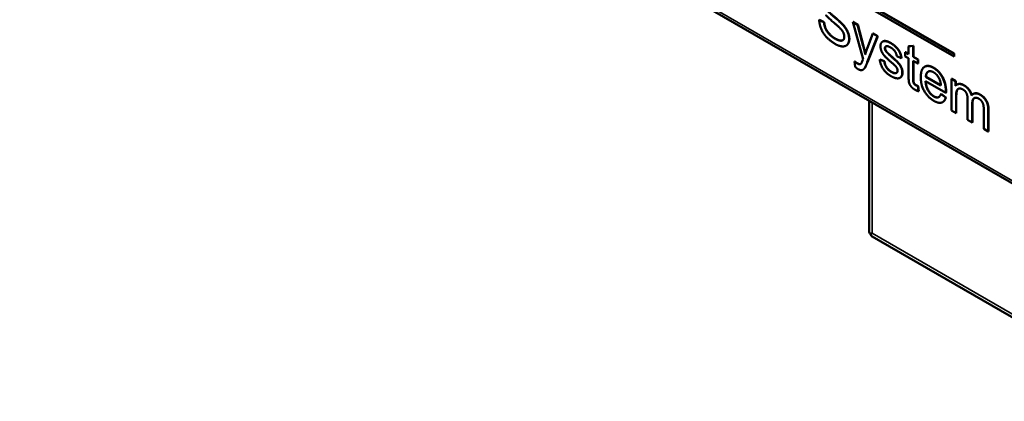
# Model space of a CAD drawing. Header units: inches. Extents: x 0 to 136, y 2 to 86.
# Tile 30 of 74: x 95.59 to 109.97, y 22.77 to 28.35. Entities that reach past the tile are written whole.
import ezdxf

# ---------------------------------------------------------------- set-up
doc = ezdxf.new("R2010")
doc.units = ezdxf.units.IN
doc.header["$LTSCALE"] = 4
doc.header["$MEASUREMENT"] = 0
doc.layers.add('Visible (ANSI)', color=7, linetype='Continuous', lineweight=50)
doc.layers.add('Visible Narrow (ANSI)', color=7, linetype='Continuous', lineweight=35)

msp = doc.modelspace()

# ---------------------------------------------------------------- linework, layer by layer
at = {"layer": 'Visible (ANSI)'}
for p, q in [((109.2379, 27.8483), (96.0426, 35.4666)), ((96.0426, 35.4258), (109.2379, 27.8075)), ((109.2414, 27.8504), (96.0461, 35.4687)), ((95.5917, 34.3254), (112.7283, 24.4316)), ((107.2723, 28.3432), (107.2688, 28.3412)), ((107.3373, 28.3084), (107.2688, 28.3412)), ((107.2723, 28.3432), (107.3408, 28.3104)), ((107.3408, 28.3104), (107.3373, 28.3084)), ((107.761, 28.3162), (107.7575, 28.3142)), ((107.7575, 28.3142), (107.9083, 27.768)), ((107.8302, 28.2722), (107.7575, 28.3142)), ((107.761, 28.3162), (107.8337, 28.2743)), ((107.8337, 28.2743), (107.8302, 28.2722)), ((107.9125, 27.9599), (107.8302, 28.2722)), ((107.8337, 28.2743), (107.916, 27.962)), ((108.0541, 28.143), (107.9693, 27.9247)), ((107.9705, 27.7243), (108.1213, 28.1041)), ((108.1248, 28.1062), (107.9741, 27.7264)), ((108.0576, 28.145), (108.0541, 28.143)), ((108.1213, 28.1041), (108.0541, 28.143)), ((108.0576, 28.145), (108.1248, 28.1062)), ((108.1248, 28.1062), (108.1213, 28.1041)), ((107.6637, 27.9688), (107.6602, 27.9668)), ((108.1979, 28.0287), (108.1943, 28.0267)), ((108.2401, 27.8997), (108.2366, 27.8977)), ((108.6413, 27.964), (108.5741, 27.9561)), ((108.5776, 27.9581), (108.5741, 27.9561)), ((108.5741, 27.9561), (108.5741, 27.8427)), ((108.5776, 27.9581), (108.6449, 27.9661)), ((108.6449, 27.9661), (108.6413, 27.964)), ((108.6413, 27.8039), (108.6413, 27.964)), ((108.6449, 27.9661), (108.6449, 27.8059)), ((108.1553, 27.7669), (108.1518, 27.7648)), ((108.2182, 27.7385), (108.1518, 27.7648)), ((108.1553, 27.7669), (108.2217, 27.7406)), ((108.266, 27.8641), (108.2625, 27.862)), ((108.4012, 27.8138), (108.4672, 27.7858)), ((108.4707, 27.7879), (108.4672, 27.7858)), ((108.5279, 27.8735), (108.5244, 27.8714)), ((108.5244, 27.8714), (108.5244, 27.8111)), ((108.5741, 27.8427), (108.5244, 27.8714)), ((108.5244, 27.8111), (108.5741, 27.7824)), ((108.5279, 27.8735), (108.5741, 27.8468)), ((108.5741, 27.7824), (108.5741, 27.5181)), ((108.6449, 27.8059), (108.6413, 27.8039)), ((108.7086, 27.7651), (108.6413, 27.8039)), ((108.6449, 27.8059), (108.7121, 27.7671)), ((108.7121, 27.7671), (108.7086, 27.7651)), ((108.7086, 27.7048), (108.7086, 27.7651)), ((108.7121, 27.7671), (108.7121, 27.7068)), ((109.2414, 27.8504), (109.2379, 27.8483)), ((109.2379, 27.8075), (109.2379, 27.8483)), ((109.2414, 27.8095), (109.2379, 27.8075)), ((109.2414, 27.8095), (109.2414, 27.8504)), ((107.789, 27.7382), (107.7855, 27.7361)), ((107.7855, 27.7361), (107.793, 27.659)), ((107.9105, 27.6179), (107.9069, 27.6158)), ((108.2217, 27.7406), (108.2182, 27.7385)), ((108.6413, 27.7436), (108.7086, 27.7048)), ((108.6413, 27.475), (108.6413, 27.7436)), ((108.6449, 27.7416), (108.6449, 27.477)), ((108.7121, 27.7068), (108.7086, 27.7048)), ((108.8117, 27.6613), (108.8082, 27.6593)), ((108.4515, 27.5), (108.448, 27.498)), ((108.8286, 27.5141), (108.8251, 27.5121)), ((109.0469, 27.3841), (108.8251, 27.5121)), ((108.8286, 27.5141), (109.0466, 27.3883)), ((109.2037, 27.4833), (109.2002, 27.4812)), ((109.2603, 27.4465), (109.2002, 27.4812)), ((109.2002, 27.4812), (109.2002, 27.0226)), ((109.2037, 27.4833), (109.2639, 27.4486)), ((108.7121, 27.3779), (108.7086, 27.3759)), ((108.7182, 27.3013), (108.7086, 27.3759)), ((108.7121, 27.3779), (108.7217, 27.3034)), ((108.8214, 27.4506), (109.1175, 27.2796)), ((109.2639, 27.4486), (109.2603, 27.4465)), ((109.2603, 27.3819), (109.2603, 27.4465)), ((109.2639, 27.4486), (109.2639, 27.3859)), ((109.2829, 27.4002), (109.2793, 27.3982)), ((108.7217, 27.3034), (108.7182, 27.3013)), ((109.0496, 27.2617), (109.0461, 27.2596)), ((109.1158, 27.2092), (109.0461, 27.2596)), ((109.0496, 27.2617), (109.1194, 27.2113)), ((109.1194, 27.2113), (109.1158, 27.2092)), ((109.121, 27.2817), (109.1175, 27.2796)), ((109.2674, 26.9837), (109.2674, 27.2215)), ((109.271, 27.2236), (109.271, 26.9858)), ((109.4362, 27.1839), (109.4362, 26.8863)), ((109.5197, 27.2632), (109.5162, 27.2611)), ((107.999, 25.2556), (107.999, 27.162)), ((109.0746, 27.1444), (109.0711, 27.1423)), ((109.5034, 26.8475), (109.5034, 27.1137)), ((109.507, 27.1158), (109.507, 26.8495)), ((109.6713, 27.0394), (109.6713, 26.7505)), ((109.2002, 27.0226), (109.2674, 26.9837)), ((109.271, 26.9858), (109.2674, 26.9837)), ((109.7386, 26.7117), (109.7386, 27.0262)), ((109.7421, 27.0282), (109.7421, 26.7138)), ((109.4362, 26.8863), (109.5034, 26.8475)), ((109.507, 26.8495), (109.5034, 26.8475)), ((109.6713, 26.7505), (109.7386, 26.7117)), ((109.7421, 26.7138), (109.7386, 26.7117)), ((108.0429, 25.1796), (112.2109, 22.7732))]:
    msp.add_line(p, q, dxfattribs=at)
for centre, major_axis, ratio, start_param, end_param in [((108.1424, 25.2556), (-0.1434, 0), 0.5773503, 0, 0.5070623), ((108.1424, 25.2877), (-0.1434, -0.0826), 0.0008662, 0.5065634, 0.7848992), ((108.1424, 25.2877), (-0.1433, -0.0829), 0.0008662, 5.4982861, 5.7766219), ((108.1146, 25.3038), (-0.0717, -0.1242), 0.5773503, 5.776123, 6.2831853)]:
    msp.add_ellipse(centre, major_axis=major_axis, ratio=ratio, start_param=start_param, end_param=end_param, dxfattribs=at)
for points in [[(107.6121, 28.2727), (107.5791, 28.3091), (107.4016, 28.4579), (107.3803, 28.4919)], [(107.3839, 28.4939), (107.4052, 28.4599), (107.5827, 28.3112), (107.6157, 28.2747)], [(107.2688, 28.3412), (107.2705, 28.2766), (107.3277, 28.1432), (107.4279, 28.0352), (107.5027, 27.992)], [(107.367, 28.4128), (107.3975, 28.3764), (107.5491, 28.2469), (107.5712, 28.224)], [(107.4994, 28.0687), (107.4526, 28.0957), (107.3778, 28.1765), (107.3423, 28.2577), (107.3373, 28.3084)], [(107.3408, 28.3104), (107.3459, 28.2598), (107.3814, 28.1785), (107.4561, 28.0977), (107.5029, 28.0707)], [(107.5712, 28.224), (107.6059, 28.189), (107.6355, 28.1275), (107.6355, 28.0976)], [(107.7053, 28.0646), (107.7053, 28.1152), (107.6598, 28.2196), (107.6121, 28.2727)], [(107.6157, 28.2747), (107.6633, 28.2217), (107.7088, 28.1173), (107.7088, 28.0666)], [(107.6355, 28.0976), (107.6355, 28.0682), (107.6046, 28.0364), (107.5407, 28.0448), (107.4994, 28.0687)], [(107.5027, 27.992), (107.5612, 27.9582), (107.6552, 27.9537), (107.7053, 28.0139), (107.7053, 28.0646)], [(107.9413, 27.8377), (107.9288, 27.9004), (107.9125, 27.9599)], [(107.916, 27.962), (107.9314, 27.9055), (107.9435, 27.8461)], [(107.9693, 27.9247), (107.953, 27.883), (107.9413, 27.8377)], [(108.2082, 28.0323), (108.1873, 28.027), (108.1631, 27.9889), (108.1631, 27.958)], [(108.1631, 27.958), (108.1631, 27.9247), (108.1927, 27.8516), (108.25, 27.7873), (108.3239, 27.7229)], [(108.1979, 28.0287), (108.2042, 28.0324), (108.2117, 28.0343)], [(108.3097, 28.0055), (108.2784, 28.0236), (108.2241, 28.0366), (108.2082, 28.0323)], [(108.2117, 28.0343), (108.2276, 28.0387), (108.2819, 28.0256), (108.3132, 28.0075)], [(108.2282, 27.9295), (108.2282, 27.9532), (108.2679, 27.966), (108.3143, 27.9392)], [(108.2366, 27.8977), (108.2282, 27.9146), (108.2282, 27.9295)], [(108.2435, 27.9577), (108.2318, 27.9498), (108.2318, 27.9316)], [(108.2318, 27.9316), (108.2318, 27.9166), (108.2401, 27.8997)], [(108.2401, 27.8997), (108.2481, 27.8826), (108.266, 27.8641)], [(108.4672, 27.7858), (108.4609, 27.8338), (108.4271, 27.9064), (108.3565, 27.9785), (108.3097, 28.0055)], [(108.3132, 28.0075), (108.36, 27.9805), (108.4306, 27.9084), (108.4644, 27.8358), (108.4707, 27.7879)], [(108.3143, 27.9392), (108.3535, 27.9165), (108.3966, 27.8521), (108.4012, 27.8138)], [(107.9083, 27.768), (107.9041, 27.7578), (107.9024, 27.7525)], [(108.1518, 27.7648), (108.1631, 27.6855), (108.2445, 27.5642), (108.3218, 27.5196)], [(108.2625, 27.862), (108.2445, 27.8806), (108.2366, 27.8977)], [(108.3218, 27.8075), (108.2725, 27.8519), (108.2625, 27.862)], [(108.266, 27.8641), (108.276, 27.8539), (108.3253, 27.8096)], [(108.4822, 27.5717), (108.4822, 27.6117), (108.45, 27.6838), (108.3932, 27.7446), (108.3218, 27.8075)], [(108.3253, 27.8096), (108.3968, 27.7466), (108.4536, 27.6858), (108.4857, 27.6137), (108.4857, 27.5737)], [(107.8239, 27.7072), (107.8076, 27.7166), (107.7855, 27.7361)], [(107.789, 27.7382), (107.8112, 27.7186), (107.8274, 27.7092)], [(107.793, 27.659), (107.8168, 27.6356), (107.8364, 27.6242)], [(107.882, 27.7065), (107.8732, 27.6961), (107.8465, 27.6942), (107.8239, 27.7072)], [(107.8364, 27.6242), (107.8686, 27.6057), (107.915, 27.6146), (107.9329, 27.6423)], [(107.9024, 27.7525), (107.8882, 27.7144), (107.882, 27.7065)], [(107.9365, 27.6444), (107.9246, 27.626), (107.9105, 27.6179)], [(107.9329, 27.6423), (107.9463, 27.6631), (107.9705, 27.7243)], [(107.9741, 27.7264), (107.9498, 27.6651), (107.9365, 27.6444)], [(108.3214, 27.5835), (108.275, 27.6103), (108.2236, 27.6891), (108.2182, 27.7385)], [(108.2217, 27.7406), (108.2272, 27.6912), (108.2786, 27.6123), (108.3249, 27.5855)], [(108.3239, 27.7229), (108.379, 27.6751), (108.3928, 27.657)], [(108.3928, 27.657), (108.4129, 27.63), (108.4129, 27.604)], [(108.9375, 27.643), (108.8552, 27.6906), (108.752, 27.6223), (108.752, 27.5066)], [(108.8117, 27.6613), (108.8623, 27.6905), (108.941, 27.6451)], [(109.1179, 27.3001), (109.1179, 27.4135), (109.0168, 27.5972), (108.9375, 27.643)], [(108.941, 27.6451), (109.0204, 27.5993), (109.1214, 27.4155), (109.1214, 27.3022)], [(108.4129, 27.604), (108.4129, 27.5746), (108.3677, 27.5567), (108.3214, 27.5835)], [(108.3218, 27.5196), (108.3686, 27.4926), (108.4429, 27.4873), (108.4822, 27.5331), (108.4822, 27.5717)], [(108.5741, 27.5181), (108.5741, 27.4482), (108.5904, 27.3954), (108.6309, 27.345), (108.6672, 27.324)], [(108.6793, 27.3894), (108.6643, 27.398), (108.6484, 27.4183), (108.6413, 27.4417), (108.6413, 27.475)], [(108.6449, 27.477), (108.6449, 27.4437), (108.652, 27.4203), (108.6678, 27.4001), (108.6829, 27.3914)], [(108.752, 27.5066), (108.752, 27.3951), (108.8539, 27.2123), (108.9412, 27.1619)], [(108.8251, 27.5121), (108.8285, 27.5705), (108.8915, 27.6059), (108.9379, 27.5791)], [(108.8613, 27.5889), (108.8319, 27.5704), (108.8286, 27.5141)], [(108.9379, 27.5791), (108.9893, 27.5495), (109.0214, 27.4861)], [(109.0214, 27.4861), (109.0423, 27.4446), (109.0469, 27.3841)], [(108.6672, 27.324), (108.6898, 27.311), (108.7182, 27.3013)], [(108.7086, 27.3759), (108.6902, 27.3831), (108.6793, 27.3894)], [(108.6829, 27.3914), (108.6937, 27.3851), (108.7121, 27.3779)], [(108.9412, 27.2256), (108.8915, 27.2543), (108.8251, 27.3727), (108.8214, 27.4506)], [(109.3806, 27.3872), (109.341, 27.4101), (109.2791, 27.4048), (109.2603, 27.3819)], [(109.2674, 27.2215), (109.2674, 27.2842), (109.2892, 27.3377), (109.3372, 27.3447), (109.3656, 27.3283)], [(109.3656, 27.3283), (109.4032, 27.3066), (109.4362, 27.236), (109.4362, 27.1839)], [(109.493, 27.2418), (109.4813, 27.2866), (109.4249, 27.3616), (109.3806, 27.3872)], [(109.0461, 27.2596), (109.0306, 27.2193), (108.9784, 27.2042), (108.9412, 27.2256)], [(108.9412, 27.1619), (109.0101, 27.1222), (109.0991, 27.1484), (109.1158, 27.2092)], [(109.1194, 27.2113), (109.1059, 27.1625), (109.0746, 27.1444)], [(109.1175, 27.2796), (109.1179, 27.2934), (109.1179, 27.3001)], [(109.1214, 27.3022), (109.1214, 27.2954), (109.121, 27.2817)], [(109.6158, 27.2514), (109.5402, 27.2951), (109.493, 27.2418)], [(109.5034, 27.1137), (109.5034, 27.1846), (109.5586, 27.2169), (109.6008, 27.1926)], [(109.5332, 27.202), (109.507, 27.1849), (109.507, 27.1158)], [(109.5197, 27.2632), (109.5611, 27.2871), (109.6193, 27.2535)], [(109.6008, 27.1926), (109.6237, 27.1793), (109.658, 27.1345), (109.6713, 27.0857), (109.6713, 27.0394)], [(109.7386, 27.0262), (109.7386, 27.1048), (109.6747, 27.2174), (109.6158, 27.2514)], [(109.6193, 27.2535), (109.6782, 27.2195), (109.7421, 27.1068), (109.7421, 27.0282)]]:
    msp.add_open_spline(points, degree=2, dxfattribs=at)
for points, knots in [([(107.5029, 28.0707), (107.5443, 28.0469), (107.5992, 28.0396), (107.6136, 28.047)], [0, 0, 0, 1, 1.7185357, 1.7185357, 1.7185357]), ([(107.7088, 28.0666), (107.7088, 28.016), (107.6751, 27.9754), (107.6637, 27.9688)], [0, 0, 0, 1, 1.3475936, 1.3475936, 1.3475936]), ([(107.8274, 27.7092), (107.85, 27.6962), (107.8698, 27.6976), (107.8751, 27.7003)], [0, 0, 0, 1, 1.4781065, 1.4781065, 1.4781065]), ([(108.3249, 27.5855), (108.3713, 27.5588), (108.3956, 27.5684), (108.3972, 27.5692)], [0, 0, 0, 1, 1.077654, 1.077654, 1.077654]), ([(108.4857, 27.5737), (108.4857, 27.5351), (108.4597, 27.5048), (108.4515, 27.5)], [0, 0, 0, 1, 1.3243243, 1.3243243, 1.3243243]), ([(108.8251, 27.4484), (108.8295, 27.3732), (108.8951, 27.2564), (108.9448, 27.2277)], [0.0271305, 0.0271305, 0.0271305, 1, 2, 2, 2]), ([(109.3003, 27.3372), (109.2886, 27.3296), (109.271, 27.2863), (109.271, 27.2236)], [1.3810402, 1.3810402, 1.3810402, 2, 3, 3, 3]), ([(109.2829, 27.4002), (109.2964, 27.408), (109.3445, 27.4121), (109.3842, 27.3892)], [0.4424779, 0.4424779, 0.4424779, 1, 2, 2, 2]), ([(109.3842, 27.3892), (109.4284, 27.3637), (109.4844, 27.2892), (109.4962, 27.2452)], [0, 0, 0, 1, 1.9844492, 1.9844492, 1.9844492]), ([(108.9448, 27.2277), (108.9819, 27.2062), (109.0121, 27.215), (109.0159, 27.2169)], [0, 0, 0, 1, 1.1558019, 1.1558019, 1.1558019])]:
    msp.add_open_spline(points, degree=2, knots=knots, dxfattribs=at)
at = {"layer": 'Visible Narrow (ANSI)'}
for p, q in [((95.596, 34.3613), (112.677, 24.4995)), ((107.6157, 28.2747), (107.6121, 28.2727)), ((107.5029, 28.0707), (107.4994, 28.0687)), ((107.7088, 28.0666), (107.7053, 28.0646)), ((107.916, 27.962), (107.9125, 27.9599)), ((108.2117, 28.0343), (108.2082, 28.0323)), ((108.2318, 27.9316), (108.2282, 27.9295)), ((108.3132, 28.0075), (108.3097, 28.0055)), ((108.3253, 27.8096), (108.3218, 27.8075)), ((107.8274, 27.7092), (107.8239, 27.7072)), ((107.9365, 27.6444), (107.9329, 27.6423)), ((107.9741, 27.7264), (107.9705, 27.7243)), ((108.941, 27.6451), (108.9375, 27.643)), ((108.3249, 27.5855), (108.3214, 27.5835)), ((108.4857, 27.5737), (108.4822, 27.5717)), ((108.6449, 27.477), (108.6413, 27.475)), ((108.6829, 27.3914), (108.6793, 27.3894)), ((109.3842, 27.3892), (109.3806, 27.3872)), ((108.9448, 27.2277), (108.9412, 27.2256)), ((109.1214, 27.3022), (109.1179, 27.3001)), ((109.271, 27.2236), (109.2674, 27.2215)), ((109.6193, 27.2535), (109.6158, 27.2514)), ((108.0411, 25.2292), (108.0411, 27.1377)), ((109.507, 27.1158), (109.5034, 27.1137)), ((109.7421, 27.0282), (109.7386, 27.0262)), ((108.0411, 25.2292), (112.2107, 22.8218))]:
    msp.add_line(p, q, dxfattribs=at)

doc.saveas('drawing.dxf')
